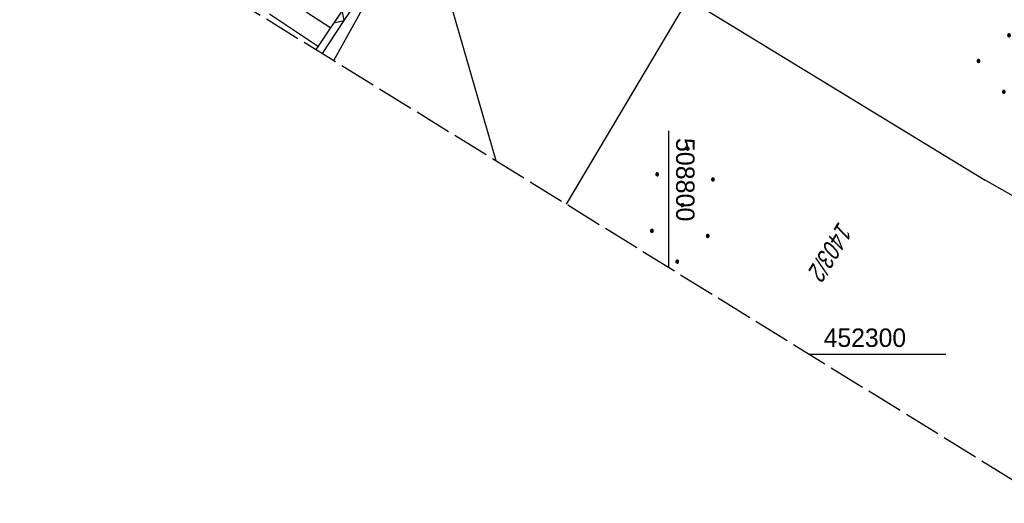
# Model space of a CAD drawing. Extents: x 508608 to 509338, y 452280 to 453218.
# Tile 2 of 29: x 508712 to 508845, y 452280 to 452345. Entities that reach past the tile are written whole.
import ezdxf

# ---------------------------------------------------------------- set-up
doc = ezdxf.new("R2010")
doc.units = 0
doc.header["$LTSCALE"] = 10
doc.header["$MEASUREMENT"] = 0
doc.linetypes.add('LT00', pattern=[0])
doc.linetypes.add('LT14', pattern=[0.6, 0.5, -0.1])
doc.layers.get('0').update_dxf_attribs({"linetype": 'LT00'})
for name, color, linetype in [('--EL_DFK_AB_L', 21, 'LT00'), ('DFK_AB_L', 21, 'LT00'), ('DFK_FLUR_NR', 250, 'LT00'), ('DFK_KATASTER', 250, 'LT00'), ('DFK_NUTZUNG', 250, 'LT00'), ('STROM_FREILTG', 80, 'STROMFREILEITUNG'), ('V119_BOESCH', 250, 'LT00'), ('V119_BOSCHUNG', 250, 'LT00'), ('V119_RASTER', 250, 'LT00'), ('V119_ZAUN', 40, 'LT00'), ('V120_BOESCH', 250, 'LT00'), ('V120_BOSCHUNG', 250, 'LT00'), ('V120_ZAUN', 40, 'LT00')]:
    doc.layers.add(name, color=color, linetype=linetype)
doc.layers.add('-BLATT_119-RAND', color=7, linetype='LT14', plot=False)
doc.styles.get("Standard").update_dxf_attribs({"font": 'ARIAL.TTF'})
doc.styles.add('Strom', font='txt-alt.shx')
doc.linetypes.add('STROMFREILEITUNG', pattern='A,12.7,-5.5,["xx",Strom,S=2.5,R=0,X=-2.6,Y=-0.85],-4.35', length=22.55)

# ---------------------------------------------------------------- blocks, each defined once
blk = doc.blocks.new('Ackerland7')
at = {"layer": 'DFK_NUTZUNG', "color": 0, "linetype": 'ByBlock'}
for p, q in [((-4, 3.93), (-4, 3.67)), ((-3.95, 3.63), (-3.95, 3.97)), ((-3.9, 3.99), (-3.9, 3.61)), ((-3.85, 3.6), (-3.85, 4)), ((-3.8, 3.99), (-3.8, 3.61)), ((-3.75, 3.63), (-3.75, 3.97)), ((-3.7, 3.93), (-3.7, 3.67)), ((-3.65, 3.8), (-3.65, 3.8)), ((3.7, 3.93), (3.7, 3.67)), ((3.75, 3.63), (3.75, 3.97)), ((3.8, 3.99), (3.8, 3.61)), ((3.85, 3.6), (3.85, 4)), ((3.9, 3.99), (3.9, 3.61)), ((3.95, 3.63), (3.95, 3.97)), ((4, 3.93), (4, 3.67)), ((4.05, 3.8), (4.05, 3.8)), ((-7.85, 0.13), (-7.85, -0.13)), ((-7.8, -0.17), (-7.8, 0.17)), ((-7.75, 0.19), (-7.75, -0.19)), ((-7.7, -0.2), (-7.7, 0.2)), ((-7.65, 0.19), (-7.65, -0.19)), ((-7.6, -0.17), (-7.6, 0.17)), ((-7.55, 0.13), (-7.55, -0.13)), ((-7.5, 0), (-7.5, 0)), ((-0.15, 0.13), (-0.15, -0.13)), ((-0.1, -0.17), (-0.1, 0.17)), ((-0.05, 0.19), (-0.05, -0.19)), ((0, -0.2), (0, 0.2)), ((0.05, 0.19), (0.05, -0.19)), ((0.1, -0.17), (0.1, 0.17)), ((0.15, 0.13), (0.15, -0.13)), ((0.2, 0), (0.2, 0)), ((7.55, 0.13), (7.55, -0.13)), ((7.6, -0.17), (7.6, 0.17)), ((7.65, 0.19), (7.65, -0.19)), ((7.7, -0.2), (7.7, 0.2)), ((7.75, 0.19), (7.75, -0.19)), ((7.8, -0.17), (7.8, 0.17)), ((7.85, 0.13), (7.85, -0.13)), ((7.9, 0), (7.9, 0)), ((-4, -3.67), (-4, -3.93)), ((-3.95, -3.97), (-3.95, -3.63)), ((-3.9, -3.61), (-3.9, -3.99)), ((-3.85, -4), (-3.85, -3.6)), ((-3.8, -3.61), (-3.8, -3.99)), ((-3.75, -3.97), (-3.75, -3.63)), ((-3.7, -3.67), (-3.7, -3.93)), ((-3.65, -3.8), (-3.65, -3.8)), ((3.7, -3.67), (3.7, -3.93)), ((3.75, -3.97), (3.75, -3.63)), ((3.8, -3.61), (3.8, -3.99)), ((3.85, -4), (3.85, -3.6)), ((3.9, -3.61), (3.9, -3.99)), ((3.95, -3.97), (3.95, -3.63)), ((4, -3.67), (4, -3.93)), ((4.05, -3.8), (4.05, -3.8))]:
    blk.add_line(p, q, dxfattribs=at)
for points in [[(-3.65, 3.8), (-3.67, 3.89), (-3.73, 3.96), (-3.81, 3.99), (-3.89, 3.99), (-3.97, 3.96), (-4.03, 3.89), (-4.05, 3.8), (-4.03, 3.71), (-3.97, 3.64), (-3.89, 3.6), (-3.81, 3.6), (-3.73, 3.64), (-3.67, 3.71), (-3.65, 3.8)], [(4.05, 3.8), (4.03, 3.89), (3.97, 3.96), (3.89, 3.99), (3.81, 3.99), (3.73, 3.96), (3.67, 3.89), (3.65, 3.8), (3.67, 3.71), (3.73, 3.64), (3.81, 3.61), (3.89, 3.61), (3.97, 3.64), (4.03, 3.71), (4.05, 3.8)], [(-7.5, 0), (-7.52, 0.09), (-7.58, 0.16), (-7.66, 0.19), (-7.74, 0.19), (-7.82, 0.16), (-7.88, 0.09), (-7.9, 0)], [(0.2, 0), (0.18, 0.09), (0.12, 0.16), (0.04, 0.19), (-0.04, 0.19), (-0.12, 0.16), (-0.18, 0.09), (-0.2, 0)], [(-0.2, 0), (-0.18, -0.09), (-0.12, -0.16), (-0.04, -0.19), (0.04, -0.19), (0.12, -0.16), (0.18, -0.09), (0.2, 0)], [(7.9, 0), (7.88, 0.09), (7.82, 0.16), (7.74, 0.19), (7.66, 0.19), (7.58, 0.16), (7.52, 0.09), (7.5, 0)], [(7.5, 0), (7.52, -0.09), (7.58, -0.16), (7.66, -0.19), (7.74, -0.19), (7.82, -0.16), (7.88, -0.09), (7.9, 0)], [(-7.9, 0), (-7.88, -0.09), (-7.82, -0.16), (-7.74, -0.19), (-7.66, -0.19), (-7.58, -0.16), (-7.52, -0.09), (-7.5, 0)], [(-3.65, -3.8), (-3.67, -3.71), (-3.73, -3.64), (-3.81, -3.61), (-3.89, -3.61), (-3.97, -3.64), (-4.03, -3.71), (-4.05, -3.8), (-4.03, -3.89), (-3.97, -3.96), (-3.89, -3.99), (-3.81, -3.99), (-3.73, -3.96), (-3.67, -3.89), (-3.65, -3.8)], [(4.05, -3.8), (4.03, -3.71), (3.97, -3.64), (3.89, -3.61), (3.81, -3.61), (3.73, -3.64), (3.67, -3.71), (3.65, -3.8), (3.67, -3.89), (3.73, -3.96), (3.81, -3.99), (3.89, -3.99), (3.97, -3.96), (4.03, -3.89), (4.05, -3.8)]]:
    blk.add_lwpolyline(points, dxfattribs=at)
blk = doc.blocks.new('SYMB0024')
at = {"color": 0, "linetype": 'ByBlock'}
for p, q in [((-0.5, 0.5), (0, 0)), ((0, 0), (0.5, 0.5))]:
    blk.add_line(p, q, dxfattribs=at)

msp = doc.modelspace()

# ---------------------------------------------------------------- linework, layer by layer
at = {"layer": '--EL_DFK_AB_L'}
msp.add_line((508754.62, 452339.84), (508760.99, 452351.38), dxfattribs=at)
at = {"layer": '-BLATT_119-RAND'}
msp.add_lwpolyline([(509093.92, 453217.53), (508607.66, 452430.65), (508851.81, 452279.78), (509338.07, 453066.66), (509093.92, 453217.53)], dxfattribs=at)
at = {"layer": 'DFK_AB_L'}
msp.add_line((508754.62, 452339.84), (508760.99, 452351.38), dxfattribs=at)
at = {"layer": 'DFK_KATASTER'}
for p, q in [((508754.62, 452339.84), (508760.99, 452351.38)), ((508786.16, 452320.35), (508802.27, 452347.57)), ((508786.16, 452320.35), (508802.27, 452347.57)), ((508803.29, 452347.83), (508842.88, 452323.62)), ((508803.29, 452347.83), (508842.88, 452323.62)), ((508862.99, 452312.12), (508842.88, 452323.62))]:
    msp.add_line(p, q, dxfattribs=at)
at = {"layer": 'STROM_FREILTG', "ltscale": 0.05, "flags": 128}
msp.add_lwpolyline([(508776.62, 452326.25), (508725.88, 452501.8), (508702.09, 452583.45)], dxfattribs=at)
at = {"layer": 'V119_BOESCH'}
msp.add_lwpolyline([(508752.2, 452341.33), (508752.52, 452341.8), (508754.07, 452344.11), (508755.63, 452346.41)], dxfattribs=at)
at = {"layer": 'V119_BOSCHUNG'}
for p, q in [((508745.88, 452346.21), (508752.5, 452341.78)), ((508750.86, 452346.48), (508754.18, 452344.27))]:
    msp.add_line(p, q, dxfattribs=at)
at = {"layer": 'V119_RASTER'}
for p, q in [((508800, 452311.8), (508800, 452330.3)), ((508819.09, 452300), (508837.59, 452300))]:
    msp.add_line(p, q, dxfattribs=at)
at = {"layer": 'V119_ZAUN'}
for p, q in [((508756.01, 452345.27), (508764.3, 452357.77)), ((508753.05, 452340.81), (508756.01, 452345.27))]:
    msp.add_line(p, q, dxfattribs=at)
at = {"layer": 'V120_BOESCH'}
msp.add_lwpolyline([(508752.2, 452341.33), (508752.52, 452341.8), (508754.07, 452344.11), (508755.63, 452346.41)], dxfattribs=at)
at = {"layer": 'V120_BOSCHUNG'}
for p, q in [((508745.88, 452346.21), (508752.5, 452341.78)), ((508750.86, 452346.48), (508754.18, 452344.27))]:
    msp.add_line(p, q, dxfattribs=at)
at = {"layer": 'V120_ZAUN'}
for p, q in [((508756.01, 452345.27), (508764.3, 452357.77)), ((508753.05, 452340.81), (508756.01, 452345.27))]:
    msp.add_line(p, q, dxfattribs=at)

# ---------------------------------------------------------------- block references
at = {"layer": 'DFK_NUTZUNG'}
for p, rotation in [((508846.14, 452343.28), 264.7376999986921), ((508801.86, 452320.23), 264.7376999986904)]:
    msp.add_blockref('Ackerland7', p, dxfattribs=dict(at, rotation=rotation))
at = {"layer": 'V119_ZAUN', "xscale": 2.1, "yscale": 2.1, "zscale": 2.1, "rotation": 56.45308000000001}
msp.add_blockref('SYMB0024', (508756.01, 452345.27), dxfattribs=at)
at = {"layer": 'V120_ZAUN', "xscale": 2.1, "yscale": 2.1, "zscale": 2.1, "rotation": 56.45346000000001}
msp.add_blockref('SYMB0024', (508756.01, 452345.27), dxfattribs=at)

# ---------------------------------------------------------------- texts
at = {"layer": 'DFK_FLUR_NR', "oblique": 13.754, "width": 0.75}
msp.add_text('1403/2', height=2.5, rotation=238.2858, dxfattribs=at).set_placement((508823.06, 452318.12))
at = {"layer": 'V119_RASTER'}
for s, rotation, width, p in [(' 508800', -90.0002, 0.972, (508801, 452330.3)), (' 452300', -0.0002, 0.958, (508820.09, 452301))]:
    msp.add_text(s, height=2.5, rotation=rotation, dxfattribs=dict(at, width=width)).set_placement(p)

doc.saveas('drawing.dxf')
